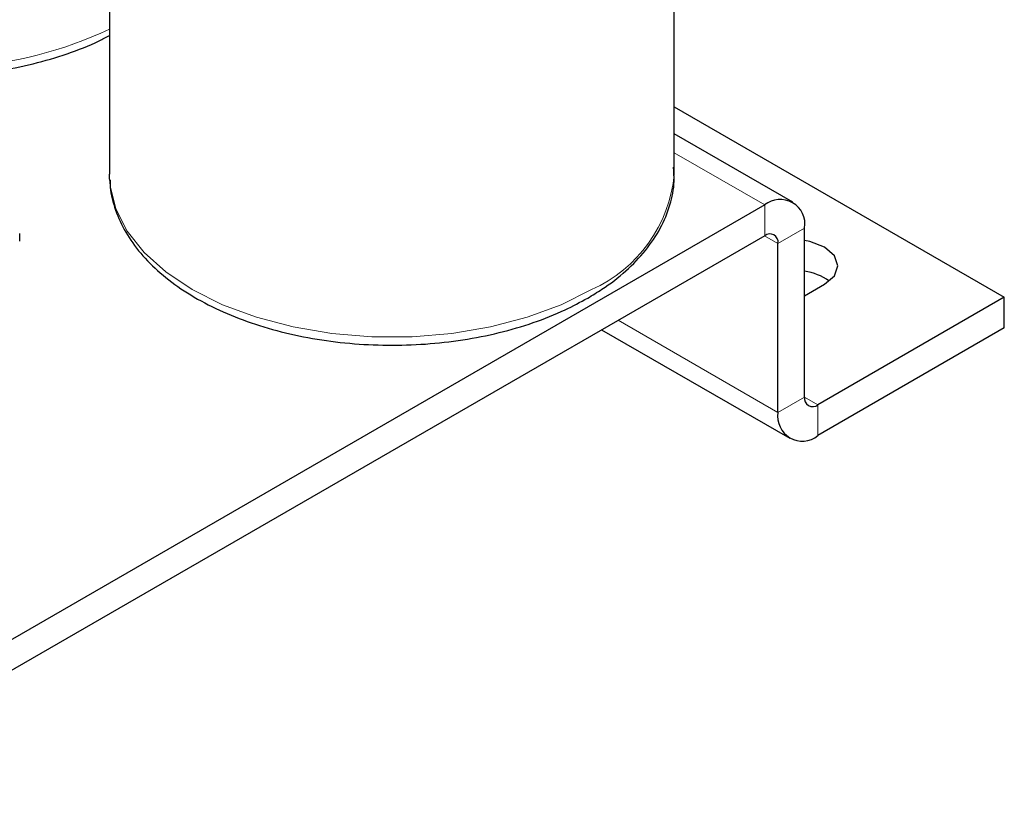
# Model space of a CAD drawing. Header units: millimetres. Extents: x 5 to 418, y 2 to 292.
# Tile 21 of 41: x 307 to 328, y 66 to 82. Entities that reach past the tile are written whole.
import ezdxf

# ---------------------------------------------------------------- set-up
doc = ezdxf.new("R2010")
doc.units = ezdxf.units.MM

msp = doc.modelspace()

# ---------------------------------------------------------------- linework, layer by layer
at = {"color": 7, "linetype": 'Continuous', "lineweight": 25}
for p, q in [((308.8979, 95.901), (308.8979, 78.9169)), ((320.8979, 78.9169), (320.8979, 95.901)), ((320.8979, 80.3508), (327.9087, 76.3036)), ((323.4174, 78.3232), (320.8979, 79.7777)), ((308.9007, 78.8107), (308.8979, 78.9169)), ((322.8175, 78.2638), (301.8871, 66.1809)), ((322.8175, 77.6105), (301.8871, 65.5277)), ((306.9904, 77.497), (306.9904, 77.6604)), ((323.666, 74.181), (323.666, 77.7738)), ((323.1003, 73.8544), (323.1003, 77.4472)), ((323.666, 76.3362), (324.0903, 76.5812)), ((327.9087, 76.3036), (323.9489, 74.0176)), ((327.9087, 75.6504), (327.9087, 76.3036)), ((319.3541, 75.6112), (323.3489, 73.305)), ((327.9087, 75.6504), (323.9489, 73.3644))]:
    msp.add_line(p, q, dxfattribs=at)
at = {"color": 7, "linetype": 'Continuous', "lineweight": 18}
for p, q in [((320.8979, 79.3719), (322.8175, 78.2638)), ((322.8175, 77.6105), (322.8175, 78.2638)), ((322.8174, 77.6105), (323.1003, 77.4472)), ((323.666, 77.7738), (323.1003, 77.4472)), ((319.7057, 75.8141), (323.1003, 73.8544)), ((323.1003, 73.8544), (323.666, 74.181)), ((323.666, 74.1809), (323.9489, 74.0176)), ((323.9489, 74.0176), (323.9489, 73.3644))]:
    msp.add_line(p, q, dxfattribs=at)
at = {"color": 7, "linetype": 'Continuous', "lineweight": 18, "flags": 128}
msp.add_lwpolyline([(319.1405, 76.4677), (318.4936, 76.1441), (317.7734, 75.8769), (316.9947, 75.6716), (316.1733, 75.5324), (315.3259, 75.462), (314.4699, 75.462), (313.6225, 75.5324), (312.8011, 75.6716), (312.0224, 75.8769), (311.3022, 76.1441), (310.6552, 76.4677), (310.0946, 76.8412), (309.6318, 77.257), (309.2762, 77.7065), (309.035, 78.1807), (308.9132, 78.6698), (308.9007, 78.8107)], dxfattribs=at)
at = {"color": 7, "linetype": 'Continuous', "lineweight": 25, "flags": 128}
msp.add_lwpolyline([(324.0903, 76.5812), (324.2984, 76.761), (324.3715, 76.973), (324.2984, 77.1851), (324.0903, 77.3649), (323.7788, 77.4851), (323.666, 77.5074)], dxfattribs=at)
at = {"color": 7, "linetype": 'Continuous', "lineweight": 18}
for centre, radius, start, end in [((305.2313, 89.7915), 8.6117, 273.48648, 295.19942), ((317.9212, 79.1977), 2.9899, 294.06812, 354.61174)]:
    msp.add_arc(centre, radius, start, end, dxfattribs=at)
at = {"color": 7, "linetype": 'Continuous', "lineweight": 25}
for centre, radius, start, end in [((323.1487, 77.8577), 0.5241, 350.78596, 129.20329), ((322.9279, 77.4752), 0.1747, 350.78596, 129.20329), ((323.5174, 75.7244), 1.1395, 54.01389, 82.50848), ((323.8384, 74.153), 0.1747, 170.78596, 309.20329), ((323.6176, 73.7705), 0.5241, 170.78596, 309.20329)]:
    msp.add_arc(centre, radius, start, end, dxfattribs=at)
for points, knots in [([(305.755, 81.0291), (306.0071, 81.0531), (306.5257, 81.1026), (307.2816, 81.256), (308.0089, 81.4704), (308.5485, 81.6785), (308.8248, 81.8256), (308.8979, 81.8646)], [0, 0, 0, 0, 0.2192909, 0.451111, 0.6833629, 0.9162128, 1, 1, 1, 1]), ([(319.0577, 76.2846), (319.1596, 76.3461), (319.4545, 76.524), (319.8816, 76.8564), (320.3, 77.2916), (320.6167, 77.7631), (320.8178, 78.2586), (320.9091, 78.6978), (320.8877, 78.9657), (320.8798, 79.0643)], [0, 0, 0, 0, 0.08786648, 0.25430663, 0.42077796, 0.58597285, 0.74846594, 0.90740975, 1, 1, 1, 1]), ([(308.9128, 78.7969), (308.9122, 78.7454), (308.9096, 78.5284), (309.0158, 78.1505), (309.2282, 77.6778), (309.5491, 77.2297), (309.9651, 76.8117), (310.4736, 76.4309), (311.0645, 76.0952), (311.7259, 75.8112), (312.4445, 75.5842), (313.2065, 75.4174), (313.9983, 75.3135), (314.8057, 75.2738), (315.6147, 75.2988), (316.411, 75.3882), (317.181, 75.5406), (317.9097, 75.7548), (318.5403, 76.0043), (318.8999, 76.1991), (319.0577, 76.2846)], [0, 0, 0, 0, 0.0173234, 0.0730368, 0.1289485, 0.1857546, 0.2436643, 0.3024379, 0.3616691, 0.4210188, 0.4803039, 0.5394915, 0.5985951, 0.6576479, 0.7166907, 0.7757616, 0.8348969, 0.8941425, 0.9535405, 1, 1, 1, 1])]:
    msp.add_open_spline(points, degree=3, knots=knots, dxfattribs=at)

doc.saveas('drawing.dxf')
